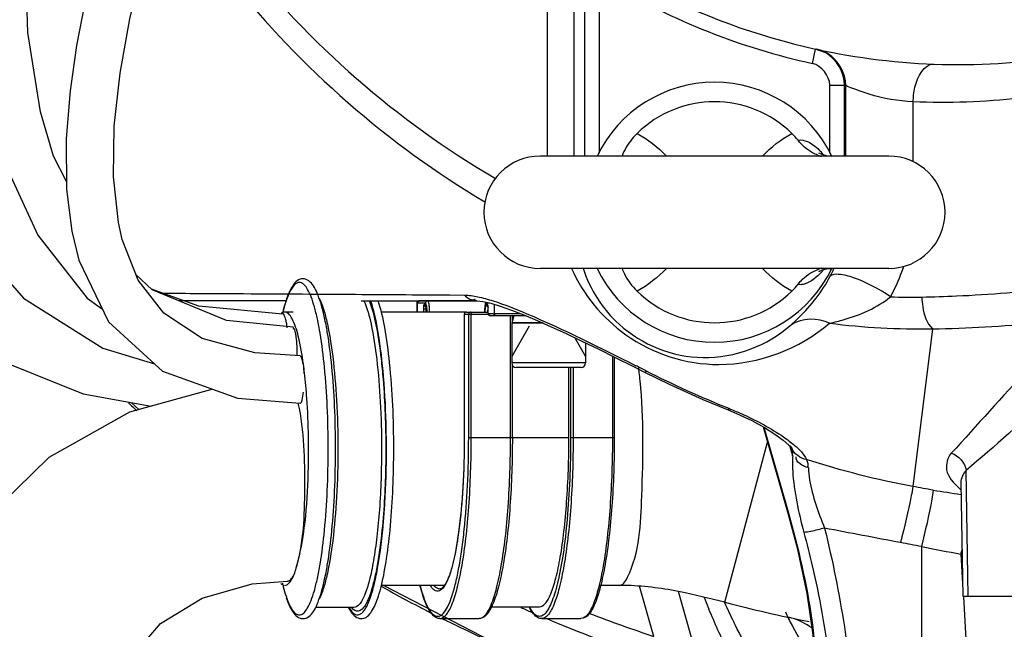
# Model space of a CAD drawing. Header units: millimetres. Extents: x 0 to 11890, y 0 to 8410.
# Tile 47 of 137: x 6962 to 7096, y 1906 to 1988. Entities that reach past the tile are written whole.
import ezdxf

# ---------------------------------------------------------------- set-up
doc = ezdxf.new("R2010")
doc.units = ezdxf.units.MM
doc.header["$LTSCALE"] = 653.95
doc.layers.get('0').update_dxf_attribs({"linetype": 'CONTINUOUS'})
for name, color, linetype in [('304103000010DXF_CONTINUOUS_LINE', 7, 'CONTINUOUS'), ('304106000012DXF_CONTINUOUS_LINE', 7, 'CONTINUOUS'), ('304109000016DXF_CONTINUOUS_LINE', 7, 'CONTINUOUS'), ('501023000027DXF_CONTINUOUS_LINE', 7, 'CONTINUOUS'), ('501038000002DXF_CONTINUOUS_LINE', 7, 'CONTINUOUS'), ('604006000006DXF_CONTINUOUS_LINE', 7, 'CONTINUOUS'), ('QJR6-2000HBUDXF_CONTINUOUS_LINE', 7, 'CONTINUOUS'), ('ZUIDAYUNDONGDXF_CONTINUOUS_LINE', 7, 'CONTINUOUS'), ('ZUIDAYUNDONGFANWEIDXF_DIMENSION', 7, 'CONTINUOUS')]:
    doc.layers.add(name, color=color, linetype=linetype)
doc.styles.get("Standard").update_dxf_attribs({"font": 'txt', "width": 0.7})
doc.dimstyles.new('DIMSTYLE_10', dxfattribs={"dimtxt": 120, "dimasz": 60, "dimexe": 1, "dimexo": 0, "dimgap": 6, "dimtad": 0, "dimtih": 1, "dimtoh": 1, "dimdec": 1, "dimdsep": 46, "dimtxsty": 'Standard', "dimblk": '_FILLED', "dimblk1": '_FILLED', "dimblk2": '_FILLED', "dimcen": 0.09, "dimclrt": 5, "dimazin": 2, "dimtp": 0.5, "dimtm": 0.5, "dimtfac": 1, "dimtdec": 65535, "dimtofl": 0, "dimtmove": 0, "dimatfit": 3, "dimldrblk": '_FILLED', "dimfxl": 0, "dimtolj": 1, "dimarcsym": 0})

# ---------------------------------------------------------------- blocks, each defined once
blk = doc.blocks.new('*D19')
at = {"layer": 'ZUIDAYUNDONGFANWEIDXF_DIMENSION', "color": 2, "linetype": 'Continuous'}
for start, end in [(295.29216, 360), (190, 255.34948)]:
    blk.add_arc((7101.47, 2072.36), 643.87, start, end, dxfattribs=at)
for points in [[(7752.53, 2011.96), (7745.34, 2072.36), (7732.55, 2012.89)], [(6490.29, 1904.21), (6467.38, 1960.55), (6470.78, 1899.82)]]:
    blk.add_solid(points, dxfattribs=at)
blk = doc.blocks.new('_FILLED')
at = {"color": 0, "linetype": 'ByBlock'}
blk.add_solid([(0, 0), (-1, 0.1667), (-1, -0.1667)], dxfattribs=at)

msp = doc.modelspace()

# ---------------------------------------------------------------- linework, layer by layer
at = {"layer": '304103000010DXF_CONTINUOUS_LINE', "color": 9, "linetype": 'Continuous'}
for p, q in [((7033.847, 1996.946), (7033.847, 1969.959)), ((7037.447, 1993.329), (7037.447, 1969.959)), ((7038.866, 1992.466), (7038.866, 1969.959)), ((7040.864, 1992.466), (7040.864, 1970.383)), ((7069.708, 1982.506), (7070.137, 1984.459)), ((7072.068, 1970.38), (7072.068, 1979.574)), ((7072.068, 1979.574), (7074.065, 1979.574)), ((7074.065, 1969.959), (7074.065, 1979.574)), ((7074.231, 1979.538), (7074.065, 1979.574)), ((7074.245, 1969.959), (7074.231, 1979.538)), ((6981.436, 1951.407), (6981.797, 1951.405)), ((7020.656, 1951.17), (7022.624, 1951.157)), ((7085.954, 1946.572), (7083.322, 1925.231)), ((7047.203, 1940.894), (7047.096, 1940.682)), ((7058.399, 1935.822), (7058.314, 1935.609)), ((7063.142, 1933.273), (7066.425, 1921.825)), ((7067.059, 1929.39), (7066.674, 1930.731)), ((7090.798, 1910.359), (7090.519, 1927.414)), ((7066.425, 1921.825), (7066.368, 1921.808)), ((7084.466, 1917.105), (7084.466, 1884.859)), ((7089.975, 1916.06), (7089.822, 1916.089)), ((7089.822, 1916.089), (7090.044, 1912.097)), ((7048.271, 1904.943), (7046.326, 1911.727)), ((7053.686, 1903.661), (7051.579, 1911.01)), ((7090.141, 1910.363), (7091.549, 1885.056))]:
    msp.add_line(p, q, dxfattribs=at)
at = {"layer": '304103000010DXF_CONTINUOUS_LINE', "color": 7, "linetype": 'Continuous'}
for p, q in [((7071.516, 1983.933), (7070.137, 1984.459)), ((6998.472, 1950.359), (6984.036, 1950.359)), ((7008.659, 1950.359), (7024.284, 1950.359)), ((6977.588, 1936.584), (6978.56, 1935.648)), ((7063.069, 1933.313), (7066.368, 1921.808)), ((7066.662, 1930.727), (7066.911, 1930.424)), ((7066.911, 1930.424), (7066.924, 1930.416)), ((7066.926, 1930.411), (7066.924, 1930.416)), ((7089.807, 1925.724), (7090.075, 1910.359)), ((7129.464, 1910.359), (7090.076, 1910.359))]:
    msp.add_line(p, q, dxfattribs=at)
for points in [[(7024.284, 1950.359), (7024.357, 1950.358), (7025.107, 1950.273), (7026.181, 1950.035), (7027.487, 1949.649), (7028.991, 1949.124), (7030.658, 1948.475), (7032.462, 1947.718), (7034.383, 1946.866), (7036.406, 1945.932), (7038.518, 1944.928), (7040.714, 1943.862), (7043.026, 1942.722), (7045.509, 1941.482), (7047.096, 1940.682)], [(7047.096, 1940.682), (7050.345, 1939.091), (7054.884, 1937.037), (7058.314, 1935.609)], [(7058.314, 1935.609), (7059.468, 1935.124), (7061.5, 1934.163), (7063.219, 1933.231), (7064.649, 1932.344), (7065.77, 1931.532), (7066.544, 1930.849), (7066.662, 1930.727)], [(7066.368, 1921.808), (7067.662, 1916.92), (7068.969, 1910.759), (7069.777, 1905.154), (7070.045, 1900.539), (7069.831, 1897.227), (7069.34, 1895.365), (7069.235, 1895.152)], [(7011.73, 1911.86), (7028.916, 1902.954), (7054.04, 1894.245), (7058.579, 1893.36)]]:
    msp.add_lwpolyline(points, dxfattribs=at)
for start, end in [(196.71611, 257.59865), (257.59967, 279.63298)]:
    msp.add_arc((7089.466, 2072.359), 90, start, end, dxfattribs=at)
at = {"layer": '304103000010DXF_CONTINUOUS_LINE', "color": 9, "linetype": 'Continuous'}
for centre, radius, start, end in [((7089.466, 2072.359), 92, 239.21383, 257.59865), ((7069.228, 1979.52), 5.02, 62.5958, 77.64534), ((7069.252, 1979.564), 4.969, 58.27543, 62.59631), ((7055.844, 1962.287), 18.405, 332.17099, 335.75264), ((7058.782, 1962.759), 24.548, 331.14607, 341.66108), ((7082.896, 2042.485), 91.61, 268.36478, 271.01086), ((7084.557, 2046.462), 99.9, 262.80367, 270.80125), ((6694.087, 1243.53), 781.67, 63.144259, 63.258375), ((7111.244, 2067.363), 141.759, 243.14336, 248.11277), ((7101.778, 2072.316), 184.285, 227.45376, 227.93596), ((7115.969, 2105.586), 183.29, 260.61009, 261.80202), ((7095.832, 1932.09), 9.449, 228.48, 230.42203), ((7188.082, 2448.428), 541.332, 258.96492, 259.54201), ((6970.098, 1946.42), 123.506, 345.7836, 346.06925), ((7101.735, 2072.276), 184.227, 240.61726, 242.98449), ((7154.827, 1949.89), 107.359, 201.68013, 202.46823), ((7134.638, 1944.397), 84.363, 204.3641, 206.39969), ((7103.274, 2071.657), 178.41, 245.84388, 246.35397), ((7103.189, 2071.653), 175.523, 248.74416, 251.76702), ((7151.643, 1948.58), 103.916, 202.47175, 202.59544), ((7101.912, 2072.78), 184.757, 243.56869, 256.43021), ((7103.269, 2071.652), 178.403, 247.10299, 251.74259)]:
    msp.add_arc(centre, radius, start, end, dxfattribs=at)
for points, knots in [([(6983.195, 2010.354), (6985.872, 2005.818), (6997.485, 1988.721), (7013.541, 1974.687), (7026.825, 1966.946)], [0, 0, 0, 0, 0.2551838, 1, 1, 1, 1]), ([(6982.066, 2006.605), (6984.776, 2002.165), (6996.466, 1985.388), (7012.309, 1971.547), (7025.39, 1963.761)], [0, 0, 0, 0, 0.2546816, 1, 1, 1, 1]), ([(7083.361, 1977.303), (7083.37, 1977.965), (7083.536, 1979.829), (7084.806, 1982.47), (7086.157, 1982.42)], [0, 0, 0, 0, 0.3287365, 1, 1, 1, 1]), ([(7083.361, 1977.303), (7081.35, 1977.413), (7078.52, 1977.851), (7075.623, 1978.989), (7074.499, 1979.316), (7074.231, 1979.538)], [0, 0, 0, 0, 0.6399387, 0.8894598, 1, 1, 1, 1]), ([(7102.351, 1978.478), (7100.824, 1978.221), (7094.537, 1977.33), (7088.157, 1977.099), (7083.361, 1977.303)], [0, 0, 0, 0, 0.243917, 1, 1, 1, 1]), ([(7037.111, 1954.769), (7038.687, 1951.229), (7044.202, 1944.446), (7057.95, 1940.022), (7067.997, 1943.874), (7072.042, 1947.349)], [0, 0, 0, 0, 0.2847653, 0.6081232, 1, 1, 1, 1]), ([(7038.677, 1954.774), (7039.609, 1951.911), (7043.613, 1945.658), (7055.016, 1941.028), (7063.674, 1944.3), (7066.831, 1947.138)], [0, 0, 0, 0, 0.2661855, 0.6247251, 1, 1, 1, 1]), ([(7066.831, 1947.138), (7067.192, 1947.462), (7069.272, 1949.354), (7071.033, 1951.635), (7072.121, 1953.695)], [0, 0, 0, 0, 0.1722, 1, 1, 1, 1]), ([(7080.282, 1950.912), (7078.755, 1951.993), (7076.352, 1953.219), (7073.653, 1953.997), (7072.361, 1953.987), (7072.12, 1953.694)], [0, 0, 0, 0, 0.632684, 0.8719266, 1, 1, 1, 1]), ([(7084.512, 1950.889), (7086.076, 1950.917), (7092.192, 1951.105), (7098.299, 1951.608), (7102.822, 1952.153)], [0, 0, 0, 0, 0.255505, 1, 1, 1, 1]), ([(6981.738, 1951.406), (6983.413, 1951.397), (6990.409, 1951.359), (6997.406, 1951.318), (7002.726, 1951.286)], [0, 0, 0, 0, 0.2395041, 1, 1, 1, 1]), ([(7002.726, 1951.286), (7004.168, 1951.277), (7010.144, 1951.24), (7016.121, 1951.201), (7020.656, 1951.17)], [0, 0, 0, 0, 0.2412405, 1, 1, 1, 1]), ([(7072.042, 1947.349), (7072.7, 1947.485), (7075.602, 1948.224), (7078.479, 1949.433), (7080.282, 1950.912)], [0, 0, 0, 0, 0.2234531, 1, 1, 1, 1]), ([(7084.512, 1950.889), (7084.526, 1950.449), (7084.677, 1948.939), (7085.183, 1947.345), (7085.954, 1946.572)], [0, 0, 0, 0, 0.2874543, 1, 1, 1, 1]), ([(7026.502, 1950.363), (7028.052, 1949.869), (7034.635, 1947.25), (7040.949, 1944.047), (7045.813, 1941.596)], [0, 0, 0, 0, 0.2300278, 1, 1, 1, 1]), ([(7085.954, 1946.572), (7090.727, 1946.666), (7097.046, 1947.028), (7103.33, 1947.702), (7104.866, 1947.885)], [0, 0, 0, 0, 0.7553505, 1, 1, 1, 1]), ([(7102.584, 1944.977), (7101.342, 1943.708), (7096.547, 1938.724), (7091.985, 1933.524), (7088.515, 1929.733)], [0, 0, 0, 0, 0.2568083, 1, 1, 1, 1]), ([(7105.68, 1941.426), (7104.443, 1940.155), (7099.592, 1935.27), (7094.423, 1930.71), (7090.519, 1927.414)], [0, 0, 0, 0, 0.2576275, 1, 1, 1, 1]), ([(7058.399, 1935.822), (7059.084, 1935.547), (7061.637, 1934.439), (7064.11, 1933.12), (7065.795, 1931.959)], [0, 0, 0, 0, 0.264994, 1, 1, 1, 1]), ([(7066.923, 1930.428), (7066.948, 1930.346), (7066.992, 1930.175), (7067.012, 1929.998), (7067.016, 1929.908)], [0, 0, 0, 0, 0.4854397, 1, 1, 1, 1]), ([(7067.016, 1929.908), (7067.019, 1929.821), (7067.013, 1929.635), (7066.98, 1929.451), (7066.957, 1929.356)], [0, 0, 0, 0, 0.4696296, 1, 1, 1, 1]), ([(7067.059, 1929.39), (7066.994, 1928.711), (7067.068, 1925.197), (7067.834, 1921.751), (7068.562, 1919.03)], [0, 0, 0, 0, 0.1951581, 1, 1, 1, 1]), ([(7088.515, 1929.733), (7087.991, 1929.161), (7087.453, 1927.125), (7088.821, 1925.678), (7089.568, 1925.016)], [0, 0, 0, 0, 0.4373664, 1, 1, 1, 1]), ([(7069.176, 1927.796), (7069.167, 1927.239), (7069.531, 1924.411), (7070.501, 1921.72), (7071.361, 1919.613)], [0, 0, 0, 0, 0.1968421, 1, 1, 1, 1]), ([(7083.322, 1925.231), (7083.256, 1924.82), (7082.759, 1922.278), (7082.162, 1919.758), (7081.649, 1917.646)], [0, 0, 0, 0, 0.1607641, 1, 1, 1, 1]), ([(7086.065, 1924.753), (7086.02, 1924.336), (7085.592, 1921.765), (7084.99, 1919.228), (7084.466, 1917.105)], [0, 0, 0, 0, 0.1607001, 1, 1, 1, 1]), ([(7066.425, 1921.825), (7066.945, 1920.012), (7068.684, 1913.354), (7069.943, 1906.522), (7070.146, 1901.524)], [0, 0, 0, 0, 0.2737898, 1, 1, 1, 1]), ([(7071.36, 1919.613), (7071.051, 1919.531), (7070.127, 1919.315), (7069.195, 1919.021), (7068.562, 1919.03)], [0, 0, 0, 0, 0.3353313, 1, 1, 1, 1]), ([(7068.562, 1919.03), (7068.964, 1917.527), (7070.387, 1911.84), (7071.466, 1906.056), (7071.917, 1901.772)], [0, 0, 0, 0, 0.2653893, 1, 1, 1, 1]), ([(7071.36, 1919.613), (7072.448, 1915.196), (7074.1, 1907), (7075.226, 1897.296), (7074.925, 1890.896), (7074.467, 1887.376), (7072.815, 1884.86), (7071.604, 1884.86)], [0, 0, 0, 0, 0.376911, 0.6911103, 0.8102693, 0.8996703, 1, 1, 1, 1]), ([(7067.401, 1895.412), (7065.767, 1896.388), (7062.675, 1900.229), (7060.344, 1904.33), (7059.073, 1906.886)], [0, 0, 0, 0, 0.4001289, 1, 1, 1, 1]), ([(7066.931, 1907.423), (7066.857, 1907.442), (7066.711, 1907.478), (7066.564, 1907.507), (7066.491, 1907.519)], [0, 0, 0, 0, 0.5066704, 1, 1, 1, 1])]:
    msp.add_open_spline(points, degree=3, knots=knots, dxfattribs=at)
for points in [[(7074.065, 1979.574), (7074.065, 1981.257), (7072.984, 1983.108), (7071.516, 1983.933)], [(7074.231, 1979.538), (7074.232, 1981.16), (7073.245, 1982.938), (7071.865, 1983.791)], [(7072.068, 1979.574), (7072.068, 1980.829), (7070.933, 1982.236), (7069.708, 1982.506)], [(7083.332, 1969.179), (7083.342, 1971.887), (7083.352, 1974.595), (7083.361, 1977.303)], [(7022.624, 1951.157), (7023.228, 1951.153), (7023.831, 1951.054), (7024.421, 1950.929)], [(7022.624, 1951.157), (7022.978, 1950.755), (7023.719, 1950.297), (7024.14, 1950.627)], [(7024.421, 1950.929), (7025.124, 1950.779), (7025.817, 1950.581), (7026.502, 1950.363)], [(7072.042, 1947.349), (7070.468, 1948.087), (7068.294, 1948.078), (7066.831, 1947.138)], [(7065.795, 1931.959), (7066.32, 1931.597), (7066.833, 1931.214), (7067.315, 1930.797)], [(7067.315, 1930.797), (7067.941, 1930.254), (7068.579, 1929.646), (7068.902, 1928.883)], [(7068.902, 1928.883), (7068.083, 1929.031), (7067.243, 1929.641), (7066.926, 1930.411)], [(7088.515, 1929.733), (7089.501, 1929.465), (7090.403, 1928.429), (7090.519, 1927.414)], [(7069.176, 1927.796), (7068.456, 1927.957), (7067.306, 1928.572), (7067.53, 1929.274)], [(7083.322, 1925.231), (7078.446, 1926.13), (7073.631, 1927.391), (7068.902, 1928.883)], [(7068.902, 1928.883), (7069.097, 1928.563), (7069.191, 1928.103), (7069.026, 1927.767)], [(7090.519, 1927.414), (7090.092, 1926.976), (7089.799, 1926.335), (7089.807, 1925.724)], [(7086.065, 1924.753), (7085.15, 1924.904), (7084.233, 1925.055), (7083.325, 1925.244)], [(7081.649, 1917.646), (7078.218, 1918.298), (7074.783, 1918.925), (7071.36, 1919.613)], [(7084.466, 1917.105), (7083.527, 1917.286), (7082.588, 1917.468), (7081.648, 1917.643)], [(7058.28, 1903.001), (7057.351, 1904.852), (7056.499, 1906.742), (7055.704, 1908.653)], [(7069.636, 1906.104), (7068.803, 1906.663), (7067.9, 1907.164), (7066.931, 1907.423)]]:
    msp.add_open_spline(points, degree=3, dxfattribs=at)
at = {"layer": '304103000010DXF_CONTINUOUS_LINE', "color": 7, "linetype": 'Continuous'}
msp.add_open_spline([(7066.061, 1908.263), (7066.335, 1907.645), (7067.468, 1905.394), (7068.779, 1903.242), (7069.661, 1901.626)], degree=3, knots=[0, 0, 0, 0, 0.2685685, 1, 1, 1, 1], dxfattribs=at)
at = {"layer": '304106000012DXF_CONTINUOUS_LINE', "color": 9, "linetype": 'Continuous'}
for p in [(6998.5, 1950.363), (6998.5, 1950.359)]:
    msp.add_line(p, (6998.491, 1950.337), dxfattribs=at)
at = {"layer": '304106000012DXF_CONTINUOUS_LINE', "color": 7, "linetype": 'Continuous'}
msp.add_line((7007.674, 1908.859), (7002.498, 1908.859), dxfattribs=at)
for points, knots in [([(7005.188, 1930.359), (7005.188, 1932.275), (7005.107, 1935.986), (7004.748, 1941.248), (7004.255, 1945.243), (7003.734, 1948.001), (7003.327, 1949.672), (7002.871, 1951.062), (7002.3, 1952.356), (7001.368, 1953.489), (7000.129, 1953.28), (6999.471, 1952.612), (6998.945, 1951.683), (6998.665, 1950.956), (6998.526, 1950.547)], [0, 0, 0, 0, 0.2057948, 0.3986038, 0.5664941, 0.6379595, 0.6998437, 0.7516606, 0.7935908, 0.8559496, 0.8855778, 0.9165564, 0.9536593, 1, 1, 1, 1]), ([(6998.47, 1950.378), (6998.433, 1950.263), (6998.277, 1949.768), (6998.143, 1949.268), (6998.047, 1948.883)], [0, 0, 0, 0, 0.2340972, 1, 1, 1, 1]), ([(7013.066, 1930.359), (7013.066, 1934.246), (7012.847, 1939.748), (7011.964, 1946.418), (7011.353, 1949.203), (7010.97, 1950.378)], [0, 0, 0, 0, 0.5777431, 0.8162952, 1, 1, 1, 1]), ([(6998.525, 1910.175), (6998.664, 1909.766), (6998.944, 1909.038), (6999.47, 1908.109), (7000.128, 1907.44), (7001.366, 1907.229), (7002.3, 1908.361), (7002.871, 1909.655), (7003.327, 1911.045), (7003.734, 1912.716), (7004.255, 1915.474), (7004.748, 1919.469), (7005.107, 1924.732), (7005.188, 1928.444), (7005.188, 1930.359)], [0, 0, 0, 0, 0.046363, 0.0834837, 0.1144703, 0.1440968, 0.2064429, 0.2483619, 0.3001687, 0.3620446, 0.433504, 0.6013889, 0.7941996, 1, 1, 1, 1]), ([(7006.942, 1908.857), (7007.085, 1908.575), (7007.383, 1908.07), (7007.997, 1907.464), (7008.821, 1907.277), (7009.577, 1907.658), (7010.13, 1908.359), (7010.604, 1909.291), (7011.033, 1910.48), (7011.603, 1912.558), (7012.181, 1915.745), (7012.682, 1920.138), (7012.996, 1925.101), (7013.066, 1928.574), (7013.066, 1930.359)], [0, 0, 0, 0, 0.0357129, 0.066004, 0.0951004, 0.1243799, 0.1562424, 0.1948423, 0.2421999, 0.2987654, 0.4382043, 0.6075894, 0.7982753, 1, 1, 1, 1])]:
    msp.add_open_spline(points, degree=3, knots=knots, dxfattribs=at)
at = {"layer": '304106000012DXF_CONTINUOUS_LINE', "color": 9, "linetype": 'Continuous'}
for points, knots in [([(7004.195, 1930.359), (7004.195, 1932.257), (7004.116, 1935.935), (7003.763, 1941.149), (7003.276, 1945.107), (7002.766, 1947.833), (7002.367, 1949.48), (7001.939, 1950.82), (7001.484, 1951.837), (7001.02, 1952.526), (7000.469, 1952.915), (6999.846, 1952.794), (6999.354, 1952.26), (6998.89, 1951.435), (6998.631, 1950.754), (6998.5, 1950.363)], [0, 0, 0, 0, 0.2141293, 0.4147637, 0.5893908, 0.6635745, 0.7275386, 0.7805039, 0.822081, 0.8526008, 0.8741792, 0.8931913, 0.9182061, 0.953438, 1, 1, 1, 1]), ([(7002.988, 1950.675), (7003.201, 1950.249), (7003.586, 1949.223), (7004.273, 1946.617), (7004.916, 1942.457), (7005.392, 1936.708), (7005.499, 1932.542), (7005.499, 1930.359)], [0, 0, 0, 0, 0.0694122, 0.159104, 0.3927762, 0.681775, 1, 1, 1, 1]), ([(6998.491, 1950.337), (6998.451, 1950.219), (6998.287, 1949.708), (6998.146, 1949.189), (6998.047, 1948.789)], [0, 0, 0, 0, 0.2315103, 1, 1, 1, 1]), ([(7009.03, 1950.392), (7009.484, 1949.374), (7010.162, 1946.735), (7010.86, 1942.156), (7011.305, 1936.528), (7011.408, 1932.477), (7011.408, 1930.359)], [0, 0, 0, 0, 0.1649736, 0.400021, 0.6864796, 1, 1, 1, 1]), ([(7009.741, 1950.404), (7010.148, 1949.344), (7010.783, 1946.722), (7011.172, 1944.069), (7011.349, 1942.531)], [0, 0, 0, 0, 0.4231395, 1, 1, 1, 1]), ([(7011.686, 1940.134), (7011.52, 1942.117), (7011.124, 1945.556), (7010.426, 1948.967), (7009.956, 1950.363)], [0, 0, 0, 0, 0.5745842, 1, 1, 1, 1]), ([(7011.349, 1942.531), (7011.457, 1941.597), (7011.846, 1937.551), (7011.987, 1933.483), (7011.987, 1930.359)], [0, 0, 0, 0, 0.2313218, 1, 1, 1, 1]), ([(7012.074, 1930.359), (7012.074, 1931.2), (7012.042, 1934.461), (7011.888, 1937.722), (7011.686, 1940.134)], [0, 0, 0, 0, 0.2578284, 1, 1, 1, 1]), ([(6998.491, 1910.382), (6998.623, 1909.988), (6998.882, 1909.302), (6999.346, 1908.471), (6999.837, 1907.931), (7000.46, 1907.802), (7001.014, 1908.186), (7001.479, 1908.872), (7001.934, 1909.886), (7002.363, 1911.224), (7002.763, 1912.871), (7003.274, 1915.598), (7003.762, 1919.558), (7004.116, 1924.778), (7004.195, 1928.459), (7004.195, 1930.359)], [0, 0, 0, 0, 0.046789, 0.0822252, 0.1073932, 0.1264429, 0.1479318, 0.1783229, 0.2197753, 0.2726334, 0.336512, 0.4106327, 0.5851964, 0.7858331, 1, 1, 1, 1]), ([(7005.499, 1930.359), (7005.499, 1928.177), (7005.392, 1924.011), (7004.916, 1918.263), (7004.273, 1914.103), (7003.586, 1911.497), (7003.201, 1910.47), (7002.988, 1910.045)], [0, 0, 0, 0, 0.3182088, 0.6071989, 0.8408757, 0.9305758, 1, 1, 1, 1]), ([(7011.408, 1930.359), (7011.408, 1927.615), (7011.282, 1923.624), (7010.823, 1918.558), (7010.378, 1915.335), (7009.836, 1912.683), (7009.301, 1910.887), (7008.796, 1909.823), (7008.399, 1909.203), (7007.953, 1908.859), (7007.674, 1908.859)], [0, 0, 0, 0, 0.3686807, 0.5358576, 0.6832367, 0.8056288, 0.8991816, 0.9345644, 0.9625009, 1, 1, 1, 1]), ([(7011.987, 1930.359), (7011.987, 1929.288), (7011.934, 1925.225), (7011.692, 1921.161), (7011.349, 1918.188)], [0, 0, 0, 0, 0.2635593, 1, 1, 1, 1]), ([(7011.686, 1920.586), (7011.751, 1921.364), (7011.983, 1924.616), (7012.074, 1927.878), (7012.074, 1930.359)], [0, 0, 0, 0, 0.2391526, 1, 1, 1, 1]), ([(7007.041, 1908.813), (7007.14, 1908.642), (7007.335, 1908.347), (7007.675, 1908.007), (7008.046, 1907.836), (7008.435, 1907.879), (7008.792, 1908.12), (7009.295, 1908.724), (7009.848, 1909.936), (7010.422, 1911.847), (7011.167, 1915.45), (7011.506, 1918.44), (7011.686, 1920.586)], [0, 0, 0, 0, 0.0390734, 0.0697647, 0.0943499, 0.1172508, 0.1437954, 0.177547, 0.2720404, 0.4046217, 0.5732458, 1, 1, 1, 1]), ([(7011.349, 1918.188), (7011.253, 1917.354), (7011.045, 1915.784), (7010.662, 1913.6), (7010.23, 1911.76), (7009.765, 1910.29), (7009.264, 1909.227), (7008.755, 1908.523), (7008.065, 1908.266), (7007.693, 1908.512), (7007.544, 1908.654)], [0, 0, 0, 0, 0.2216854, 0.41793, 0.5851982, 0.7208684, 0.8237212, 0.8953879, 0.9456278, 1, 1, 1, 1]), ([(6997.994, 1912.146), (6998.033, 1911.985), (6998.18, 1911.392), (6998.349, 1910.805), (6998.491, 1910.382)], [0, 0, 0, 0, 0.2703138, 1, 1, 1, 1])]:
    msp.add_open_spline(points, degree=3, knots=knots, dxfattribs=at)
msp.add_open_spline([(7007.544, 1908.654), (7007.48, 1908.715), (7007.42, 1908.781), (7007.364, 1908.85)], degree=3, dxfattribs=at)
at = {"layer": '304109000016DXF_CONTINUOUS_LINE', "color": 7, "linetype": 'Continuous'}
for p, q in [((7016.173, 1950.059), (7016.173, 1948.859)), ((7024.278, 1950.359), (7016.473, 1950.359)), ((7022.607, 1948.559), (7022.607, 1931.859)), ((7022.907, 1948.859), (7025.85, 1948.859)), ((7025.85, 1948.659), (7025.85, 1949.259)), ((7030.934, 1948.359), (7026.15, 1948.359)), ((7029.115, 1947.721), (7029.115, 1948.359)), ((7029.115, 1947.359), (7029.115, 1947.372)), ((7042.903, 1942.783), (7042.903, 1931.859)), ((7029.115, 1931.859), (7029.115, 1941.646)), ((7036.764, 1931.859), (7036.764, 1941.359)), ((7026.27, 1908.959), (7032.787, 1908.959)), ((7019.295, 1907.359), (7024.613, 1907.359)), ((7033.082, 1907.359), (7038.4, 1907.359))]:
    msp.add_line(p, q, dxfattribs=at)
at = {"layer": '304109000016DXF_CONTINUOUS_LINE', "color": 9, "linetype": 'Continuous'}
for p, q in [((7017.364, 1950.059), (7016.173, 1950.059)), ((7016.287, 1948.859), (7016.287, 1950.059)), ((7017.311, 1949.859), (7017.173, 1949.859)), ((7026.07, 1950.059), (7025.56, 1950.059)), ((7025.751, 1949.859), (7025.612, 1949.859)), ((7026.636, 1949.9), (7026.636, 1948.659)), ((7017.068, 1949.259), (7017.068, 1948.859)), ((7017.494, 1949.259), (7017.068, 1949.259)), ((7017.416, 1949.259), (7017.416, 1948.859)), ((7022.607, 1948.559), (7025.873, 1948.559)), ((7022.612, 1948.559), (7022.612, 1931.859)), ((7023.202, 1931.859), (7023.202, 1948.559)), ((7023.549, 1931.859), (7023.549, 1948.559)), ((7025.85, 1949.259), (7025.855, 1949.259)), ((7025.85, 1948.659), (7030.185, 1948.659)), ((7025.855, 1948.659), (7025.855, 1949.259)), ((7028.867, 1931.859), (7028.867, 1948.359)), ((7042.655, 1942.905), (7042.655, 1931.859)), ((7036.989, 1941.359), (7036.989, 1931.859)), ((7037.337, 1941.359), (7037.337, 1931.859)), ((7022.612, 1931.859), (7022.607, 1931.859)), ((7023.202, 1931.859), (7036.764, 1931.859)), ((7036.989, 1931.859), (7042.903, 1931.859))]:
    msp.add_line(p, q, dxfattribs=at)
at = {"layer": '304109000016DXF_CONTINUOUS_LINE', "color": 7, "linetype": 'Continuous'}
for centre, start, end in [((7016.473, 1950.059), 90, 180), ((7022.907, 1948.559), 90, 180), ((7026.15, 1948.659), 180, 270)]:
    msp.add_arc(centre, 0.3, start, end, dxfattribs=at)
at = {"layer": '304109000016DXF_CONTINUOUS_LINE', "color": 9, "linetype": 'Continuous'}
for centre, radius, start, end in [((7017.469, 1949.854), 0.294, 247.26321, 264.48532), ((7017.609, 1949.855), 0.296, 224.56468, 229.92271), ((7025.907, 1949.85), 0.291, 238.53898, 254.87365), ((7026.05, 1949.857), 0.299, 216.23151, 224.54606), ((7026.254, 1949.31), 0.448, 157.10883, 159.04585), ((7026.154, 1948.657), 0.299, 200.52642, 206.18541), ((7026.156, 1948.658), 0.301, 206.18012, 222.63202), ((7026.153, 1948.655), 0.296, 222.66511, 234.05314), ((7026.152, 1948.654), 0.294, 234.02597, 246.0673)]:
    msp.add_arc(centre, radius, start, end, dxfattribs=at)
for points in [[(7016.287, 1950.059), (7016.287, 1950.172), (7016.372, 1950.299), (7016.477, 1950.34)], [(7017.355, 1949.582), (7017.253, 1949.625), (7017.173, 1949.749), (7017.173, 1949.859)], [(7017.398, 1949.647), (7017.344, 1949.702), (7017.311, 1949.783), (7017.311, 1949.859)], [(7025.56, 1950.059), (7025.56, 1950.096), (7025.567, 1950.134), (7025.58, 1950.168)], [(7025.755, 1949.602), (7025.671, 1949.653), (7025.612, 1949.761), (7025.612, 1949.859)], [(7025.809, 1949.68), (7025.772, 1949.731), (7025.751, 1949.797), (7025.751, 1949.859)], [(7025.855, 1949.259), (7025.855, 1949.377), (7025.85, 1949.495), (7025.835, 1949.612)], [(7025.778, 1949.225), (7025.759, 1949.104), (7025.748, 1948.982), (7025.742, 1948.859)], [(7025.874, 1948.553), (7025.862, 1948.586), (7025.855, 1948.623), (7025.855, 1948.659)], [(7026.15, 1948.359), (7026.11, 1948.359), (7026.069, 1948.368), (7026.032, 1948.384)]]:
    msp.add_open_spline(points, degree=3, dxfattribs=at)
for points, knots in [([(7016.477, 1950.34), (7016.494, 1950.346), (7016.528, 1950.356), (7016.564, 1950.359), (7016.582, 1950.359)], [0, 0, 0, 0, 0.5012786, 1, 1, 1, 1]), ([(7017.173, 1949.859), (7017.152, 1949.859), (7017.117, 1949.783), (7017.081, 1949.599), (7017.068, 1949.401), (7017.068, 1949.259)], [0, 0, 0, 0, 0.0977331, 0.3143755, 1, 1, 1, 1]), ([(7017.454, 1949.567), (7017.438, 1949.641), (7017.418, 1949.738), (7017.347, 1949.859), (7017.311, 1949.859)], [0, 0, 0, 0, 0.6801847, 1, 1, 1, 1]), ([(7017.364, 1950.059), (7017.364, 1950.136), (7017.426, 1950.294), (7017.583, 1950.359), (7017.659, 1950.359)], [0, 0, 0, 0, 0.5027061, 1, 1, 1, 1]), ([(7017.528, 1949.596), (7017.513, 1949.711), (7017.489, 1949.847), (7017.414, 1950.059), (7017.364, 1950.059)], [0, 0, 0, 0, 0.6957485, 1, 1, 1, 1]), ([(7017.448, 1949.537), (7017.442, 1949.523), (7017.42, 1949.431), (7017.416, 1949.337), (7017.416, 1949.259)], [0, 0, 0, 0, 0.1678953, 1, 1, 1, 1]), ([(7017.531, 1948.859), (7017.528, 1948.927), (7017.515, 1949.164), (7017.49, 1949.401), (7017.454, 1949.567)], [0, 0, 0, 0, 0.2838977, 1, 1, 1, 1]), ([(7017.572, 1948.859), (7017.572, 1948.925), (7017.568, 1949.171), (7017.552, 1949.417), (7017.528, 1949.596)], [0, 0, 0, 0, 0.267344, 1, 1, 1, 1]), ([(7017.919, 1948.859), (7017.919, 1949.051), (7017.91, 1949.401), (7017.855, 1949.882), (7017.798, 1950.168), (7017.71, 1950.359), (7017.659, 1950.359)], [0, 0, 0, 0, 0.3701081, 0.6857801, 0.902283, 1, 1, 1, 1]), ([(7025.56, 1950.059), (7025.519, 1950.059), (7025.449, 1949.906), (7025.403, 1949.677), (7025.359, 1949.293), (7025.351, 1949.013), (7025.351, 1948.859)], [0, 0, 0, 0, 0.0976861, 0.3141793, 0.6298537, 1, 1, 1, 1]), ([(7025.612, 1949.859), (7025.577, 1949.859), (7025.508, 1949.744), (7025.434, 1949.429), (7025.402, 1949.101), (7025.392, 1948.859)], [0, 0, 0, 0, 0.0988335, 0.3075667, 1, 1, 1, 1]), ([(7025.835, 1949.612), (7025.827, 1949.673), (7025.815, 1949.745), (7025.778, 1949.859), (7025.751, 1949.859)], [0, 0, 0, 0, 0.6969848, 1, 1, 1, 1]), ([(7025.836, 1949.47), (7025.83, 1949.455), (7025.803, 1949.375), (7025.788, 1949.292), (7025.778, 1949.225)], [0, 0, 0, 0, 0.2002224, 1, 1, 1, 1]), ([(7022.907, 1948.859), (7022.831, 1948.859), (7022.673, 1948.794), (7022.612, 1948.636), (7022.612, 1948.559)], [0, 0, 0, 0, 0.497325, 1, 1, 1, 1]), ([(7023.497, 1948.859), (7023.422, 1948.859), (7023.264, 1948.794), (7023.202, 1948.636), (7023.202, 1948.559)], [0, 0, 0, 0, 0.4973265, 1, 1, 1, 1]), ([(7023.497, 1948.859), (7023.529, 1948.859), (7023.536, 1948.705), (7023.549, 1948.63), (7023.549, 1948.559)], [0, 0, 0, 0, 0.3094192, 1, 1, 1, 1]), ([(7026.932, 1948.359), (7026.856, 1948.359), (7026.698, 1948.425), (7026.636, 1948.583), (7026.636, 1948.659)], [0, 0, 0, 0, 0.4972939, 1, 1, 1, 1]), ([(7016.641, 1911.83), (7016.895, 1910.837), (7017.285, 1909.508), (7018.098, 1908.151), (7018.703, 1907.621), (7019.435, 1907.691), (7020.004, 1908.297), (7020.528, 1909.238), (7021.028, 1910.586), (7021.497, 1912.309), (7021.925, 1914.388), (7022.303, 1916.783), (7022.745, 1920.478), (7023.106, 1925.535), (7023.202, 1929.701), (7023.202, 1931.859)], [0, 0, 0, 0, 0.102065, 0.1351922, 0.1581103, 0.1770306, 0.2016849, 0.2371333, 0.2846407, 0.3441047, 0.4148184, 0.4957105, 0.5854477, 0.7851406, 1, 1, 1, 1]), ([(7019.295, 1907.359), (7019.613, 1907.359), (7020.121, 1907.751), (7020.574, 1908.458), (7021.148, 1909.67), (7021.758, 1911.716), (7022.376, 1914.738), (7022.883, 1918.411), (7023.406, 1924.184), (7023.549, 1928.732), (7023.549, 1931.859)], [0, 0, 0, 0, 0.0374999, 0.0654353, 0.1008185, 0.1943713, 0.3167638, 0.4641422, 0.63132, 1, 1, 1, 1]), ([(7022.612, 1931.859), (7022.612, 1929.643), (7022.499, 1925.433), (7021.995, 1919.678), (7021.322, 1915.58), (7020.596, 1913.107), (7020.19, 1912.175), (7019.963, 1911.812)], [0, 0, 0, 0, 0.3266782, 0.620226, 0.851446, 0.936807, 1, 1, 1, 1]), ([(7024.613, 1907.359), (7024.931, 1907.359), (7025.439, 1907.751), (7025.892, 1908.458), (7026.466, 1909.67), (7027.076, 1911.716), (7027.694, 1914.738), (7028.201, 1918.411), (7028.724, 1924.184), (7028.867, 1928.732), (7028.867, 1931.859)], [0, 0, 0, 0, 0.0374999, 0.0654353, 0.1008185, 0.1943713, 0.3167638, 0.4641422, 0.63132, 1, 1, 1, 1]), ([(7036.989, 1931.859), (7036.989, 1929.967), (7036.915, 1926.284), (7036.586, 1921.017), (7036.06, 1916.352), (7035.456, 1912.968), (7034.866, 1910.766), (7034.43, 1909.526), (7033.972, 1908.588), (7033.502, 1907.952), (7032.953, 1907.607), (7032.349, 1907.721), (7031.853, 1908.214), (7031.588, 1908.651), (7031.452, 1908.914)], [0, 0, 0, 0, 0.2098367, 0.4083267, 0.5848409, 0.7301589, 0.7888619, 0.8374359, 0.8756848, 0.9040872, 0.9247572, 0.9433535, 0.9671638, 1, 1, 1, 1]), ([(7037.337, 1931.859), (7037.337, 1928.732), (7037.193, 1924.184), (7036.67, 1918.411), (7036.163, 1914.738), (7035.545, 1911.716), (7034.936, 1909.67), (7034.361, 1908.458), (7033.909, 1907.751), (7033.4, 1907.359), (7033.082, 1907.359)], [0, 0, 0, 0, 0.36868, 0.5358578, 0.6832362, 0.8056287, 0.8991815, 0.9345647, 0.9625001, 1, 1, 1, 1]), ([(7042.655, 1931.859), (7042.655, 1928.732), (7042.511, 1924.184), (7041.988, 1918.411), (7041.481, 1914.738), (7040.863, 1911.716), (7040.254, 1909.67), (7039.679, 1908.458), (7039.227, 1907.751), (7038.718, 1907.359), (7038.4, 1907.359)], [0, 0, 0, 0, 0.36868, 0.5358578, 0.6832362, 0.8056287, 0.8991815, 0.9345647, 0.9625001, 1, 1, 1, 1]), ([(7019.405, 1911.191), (7019.302, 1911.124), (7019.07, 1911.026), (7018.678, 1911.106), (7018.327, 1911.392), (7018.135, 1911.656), (7018.037, 1911.812)], [0, 0, 0, 0, 0.2168899, 0.4236707, 0.674119, 1, 1, 1, 1]), ([(7019.295, 1911.359), (7019.229, 1911.359), (7018.914, 1911.413), (7018.671, 1911.658), (7018.519, 1911.853)], [0, 0, 0, 0, 0.2105293, 1, 1, 1, 1]), ([(7019.963, 1911.812), (7019.919, 1911.743), (7019.763, 1911.512), (7019.57, 1911.298), (7019.405, 1911.191)], [0, 0, 0, 0, 0.292379, 1, 1, 1, 1])]:
    msp.add_open_spline(points, degree=3, knots=knots, dxfattribs=at)
at = {"layer": '304109000016DXF_CONTINUOUS_LINE', "color": 7, "linetype": 'Continuous'}
for points, knots in [([(7017.412, 1949.654), (7017.467, 1949.532), (7017.497, 1949.258), (7017.52, 1948.993), (7017.526, 1948.859)], [0, 0, 0, 0, 0.4993415, 1, 1, 1, 1]), ([(7025.545, 1950.175), (7025.447, 1950.018), (7025.373, 1949.559), (7025.347, 1949.12), (7025.347, 1948.859)], [0, 0, 0, 0, 0.415119, 1, 1, 1, 1]), ([(7025.85, 1949.259), (7025.85, 1949.304), (7025.847, 1949.448), (7025.837, 1949.593), (7025.812, 1949.689)], [0, 0, 0, 0, 0.3103067, 1, 1, 1, 1]), ([(7022.607, 1931.859), (7022.607, 1929.598), (7022.49, 1925.314), (7021.966, 1919.494), (7021.275, 1915.394), (7020.532, 1912.998), (7020.126, 1912.131), (7019.899, 1911.816)], [0, 0, 0, 0, 0.333041, 0.6304487, 0.8606483, 0.9428116, 1, 1, 1, 1]), ([(7029.115, 1931.859), (7029.115, 1928.757), (7028.973, 1924.244), (7028.452, 1918.515), (7027.947, 1914.866), (7027.33, 1911.857), (7026.715, 1909.806), (7026.126, 1908.576), (7025.618, 1907.784), (7025.006, 1907.359), (7024.613, 1907.359)], [0, 0, 0, 0, 0.36365, 0.5285642, 0.6740231, 0.795066, 0.8883249, 0.9243158, 0.9539156, 1, 1, 1, 1]), ([(7032.787, 1908.959), (7033.084, 1908.959), (7033.559, 1909.325), (7033.982, 1909.986), (7034.519, 1911.119), (7035.089, 1913.032), (7035.667, 1915.856), (7036.14, 1919.29), (7036.629, 1924.685), (7036.764, 1928.937), (7036.764, 1931.859)], [0, 0, 0, 0, 0.0374991, 0.0654357, 0.1008177, 0.1943716, 0.3167632, 0.4641417, 0.6313205, 1, 1, 1, 1]), ([(7042.903, 1931.859), (7042.903, 1928.757), (7042.76, 1924.244), (7042.239, 1918.515), (7041.734, 1914.866), (7041.117, 1911.857), (7040.502, 1909.806), (7039.914, 1908.576), (7039.405, 1907.784), (7038.794, 1907.359), (7038.4, 1907.359)], [0, 0, 0, 0, 0.36365, 0.5285642, 0.6740231, 0.795066, 0.8883249, 0.9243158, 0.9539156, 1, 1, 1, 1]), ([(7019.295, 1907.359), (7018.649, 1907.359), (7017.751, 1908.477), (7017.124, 1910.071), (7016.79, 1911.19), (7016.631, 1911.814)], [0, 0, 0, 0, 0.3607102, 0.6403204, 1, 1, 1, 1]), ([(7019.899, 1911.816), (7019.843, 1911.739), (7019.688, 1911.544), (7019.456, 1911.359), (7019.295, 1911.359)], [0, 0, 0, 0, 0.3710508, 1, 1, 1, 1]), ([(7033.082, 1907.359), (7032.916, 1907.359), (7032.471, 1907.476), (7031.883, 1908.043), (7031.573, 1908.586), (7031.418, 1908.899)], [0, 0, 0, 0, 0.2108065, 0.5576569, 1, 1, 1, 1])]:
    msp.add_open_spline(points, degree=3, knots=knots, dxfattribs=at)
at = {"layer": '501023000027DXF_CONTINUOUS_LINE', "color": 7, "linetype": 'Continuous'}
for p, q in [((7029.022, 1947.359), (7029.022, 1941.959)), ((7033.27, 1947.359), (7029.022, 1947.359)), ((7039.022, 1944.683), (7039.022, 1941.959)), ((7038.422, 1941.359), (7029.622, 1941.359))]:
    msp.add_line(p, q, dxfattribs=at)
at = {"layer": '501023000027DXF_CONTINUOUS_LINE', "color": 2, "linetype": 'Continuous'}
for p, q in [((7031.392, 1946.959), (7029.022, 1942.856)), ((7037.564, 1945.381), (7039.022, 1942.856))]:
    msp.add_line(p, q, dxfattribs=at)
at = {"layer": '501023000027DXF_CONTINUOUS_LINE', "color": 9, "linetype": 'Continuous'}
msp.add_line((7039.022, 1941.959), (7029.022, 1941.959), dxfattribs=at)
at = {"layer": '501023000027DXF_CONTINUOUS_LINE', "color": 7, "linetype": 'Continuous'}
for centre, start, end in [((7029.622, 1941.959), 180, 270), ((7038.422, 1941.959), 270, 360)]:
    msp.add_arc(centre, 0.6, start, end, dxfattribs=at)
at = {"layer": '501038000002DXF_CONTINUOUS_LINE', "color": 7, "linetype": 'Continuous'}
for p, q in [((7080.066, 1969.959), (7032.866, 1969.959)), ((7080.066, 1954.759), (7032.866, 1954.759))]:
    msp.add_line(p, q, dxfattribs=at)
for points in [[(7072.408, 1969.959), (7071.638, 1970.023), (7071.054, 1970.167), (7070.704, 1970.308), (7070.591, 1970.368)], [(7070.669, 1954.408), (7070.59, 1954.349), (7070.704, 1954.411), (7071.052, 1954.551), (7071.631, 1954.695), (7072.408, 1954.759)]]:
    msp.add_lwpolyline(points, dxfattribs=at)
for centre, radius, start, end in [((7056.466, 1962.359), 17.6, 25.64581, 154.35672), ((7056.466, 1962.359), 14.955, 45.54824, 134.45176), ((7060.438, 1966.399), 9.289, 37.88501, 45.58759), ((7032.866, 1962.359), 7.6, 90, 270), ((7072.583, 1975.703), 5.999, 249.3092, 254.10364), ((7080.066, 1962.359), 7.6, 270, 90), ((7056.466, 1962.359), 17.6, 205.64581, 334.35672), ((7072.582, 1949.027), 5.988, 109.31448, 109.82366), ((7072.585, 1949.017), 5.998, 105.95486, 109.31302), ((7060.438, 1958.319), 9.289, 314.41244, 322.11518), ((7056.466, 1962.359), 14.955, 225.54824, 314.45176)]:
    msp.add_arc(centre, radius, start, end, dxfattribs=at)
at = {"layer": '501038000002DXF_CONTINUOUS_LINE', "color": 9, "linetype": 'Continuous'}
for centre, radius, start, end in [((7064.292, 1964.344), 9.034, 39.81766, 43.72994), ((7064.188, 1960.467), 9.173, 316.89373, 320.16165)]:
    msp.add_arc(centre, radius, start, end, dxfattribs=at)
at = {"layer": '501038000002DXF_CONTINUOUS_LINE', "color": 7, "linetype": 'Continuous'}
for points, knots in [([(7045.993, 1973.035), (7045.747, 1972.794), (7044.913, 1971.882), (7044.258, 1970.795), (7043.963, 1969.954)], [0, 0, 0, 0, 0.2788917, 1, 1, 1, 1]), ([(7070.464, 1970.091), (7070.216, 1970.184), (7069.187, 1970.652), (7068.3, 1971.421), (7067.77, 1972.104)], [0, 0, 0, 0, 0.2342096, 1, 1, 1, 1]), ([(7043.962, 1954.767), (7044.049, 1954.519), (7044.533, 1953.378), (7045.298, 1952.365), (7045.993, 1951.684)], [0, 0, 0, 0, 0.213262, 1, 1, 1, 1]), ([(7067.77, 1952.615), (7067.961, 1952.861), (7068.734, 1953.728), (7069.753, 1954.373), (7070.551, 1954.66)], [0, 0, 0, 0, 0.2685958, 1, 1, 1, 1])]:
    msp.add_open_spline(points, degree=3, knots=knots, dxfattribs=at)
at = {"layer": '501038000002DXF_CONTINUOUS_LINE', "color": 9, "linetype": 'Continuous'}
for points in [[(7045.993, 1973.035), (7047.457, 1972.226), (7048.817, 1971.185), (7049.963, 1969.967)], [(7062.969, 1969.967), (7064.115, 1971.185), (7065.475, 1972.227), (7066.939, 1973.035)], [(7049.963, 1954.752), (7048.817, 1953.534), (7047.457, 1952.492), (7045.993, 1951.684)], [(7066.939, 1951.684), (7065.475, 1952.492), (7064.114, 1953.533), (7062.969, 1954.752)]]:
    msp.add_open_spline(points, degree=3, dxfattribs=at)
for points, knots in [([(7067.77, 1972.104), (7068.182, 1972.241), (7069.434, 1971.883), (7070.312, 1971.12), (7070.82, 1970.589)], [0, 0, 0, 0, 0.3716563, 1, 1, 1, 1]), ([(7070.885, 1954.198), (7070.497, 1953.784), (7069.759, 1953.131), (7068.86, 1952.675), (7068.456, 1952.595)], [0, 0, 0, 0, 0.5792706, 1, 1, 1, 1]), ([(7068.456, 1952.595), (7068.391, 1952.582), (7068.164, 1952.548), (7067.926, 1952.563), (7067.77, 1952.615)], [0, 0, 0, 0, 0.2850492, 1, 1, 1, 1])]:
    msp.add_open_spline(points, degree=3, knots=knots, dxfattribs=at)
at = {"layer": '604006000006DXF_CONTINUOUS_LINE', "color": 7, "linetype": 'Continuous'}
for p, q in [((7029.3, 1948.359), (7029.022, 1947.399)), ((7029.022, 1947.399), (7029.158, 1947.359)), ((7033.181, 1947.399), (7029.022, 1947.399))]:
    msp.add_line(p, q, dxfattribs=at)
at = {"layer": 'QJR6-2000HBUDXF_CONTINUOUS_LINE', "color": 7, "linetype": 'Continuous'}
for p, q in [((6968.793, 1966.523), (6967.014, 1969.945)), ((6960.983, 1967.802), (6964.918, 1959.272)), ((6980.358, 1951.876), (6978.181, 1953.946)), ((6998.116, 1948.823), (6997.907, 1948.707)), ((6998.33, 1948.859), (6998.116, 1948.823)), ((6999.437, 1948.859), (6998.33, 1948.859)), ((7022.907, 1948.859), (7011.397, 1948.859)), ((6999.684, 1946.453), (6999.437, 1946.785)), ((7000.383, 1942.908), (6994.284, 1943.318)), ((6991.925, 1937.219), (7000.386, 1936.508)), ((6993.903, 1912.074), (6998.695, 1912.439)), ((7019.905, 1911.86), (7011.397, 1911.86)), ((7043.608, 1911.86), (7041.059, 1911.86)), ((7044.054, 1911.856), (7043.608, 1911.86)), ((7045.186, 1911.821), (7044.054, 1911.856)), ((7057.855, 1909.601), (7052.479, 1910.867))]:
    msp.add_line(p, q, dxfattribs=at)
at = {"layer": 'QJR6-2000HBUDXF_CONTINUOUS_LINE', "color": 9, "linetype": 'Continuous'}
for p, q in [((7057.855, 1909.601), (7063.658, 1931.259)), ((6999.736, 1913.757), (6999.806, 1913.96)), ((6999.806, 1913.96), (6999.875, 1914.175))]:
    msp.add_line(p, q, dxfattribs=at)
at = {"layer": 'QJR6-2000HBUDXF_CONTINUOUS_LINE', "color": 7, "linetype": 'Continuous'}
for points in [[(6967.01, 1969.955), (6965.244, 1975.953), (6963.538, 1986.715), (6963.189, 1998.13), (6964.017, 2010.017), (6965.912, 2022.309), (6968.839, 2035.013), (6972.847, 2048.194), (6978.079, 2061.958), (6984.741, 2076.298), (6992.847, 2090.658), (7001.466, 2103.162)], [(6985.906, 2041.898), (6985.709, 2040.194), (6985.066, 2037.353), (6984.109, 2033.98), (6982.921, 2030.178), (6981.575, 2026.049), (6980.112, 2021.612), (6978.581, 2016.924), (6977.025, 2012.033), (6975.482, 2006.964), (6973.985, 2001.725), (6972.569, 1996.318), (6971.275, 1990.734), (6970.147, 1984.916), (6969.259, 1978.804), (6968.739, 1972.344)], [(6975.795, 1960.995), (6975.123, 1967.156), (6975.242, 1974.017), (6976.031, 1981.184), (6977.352, 1988.537), (6979.092, 1996.013), (6981.153, 2003.556), (6983.42, 2011.039), (6985.777, 2018.349), (6988.069, 2025.307), (6990.102, 2031.688), (6991.672, 2037.417), (6992.305, 2041.969)], [(6968.739, 1972.344), (6968.802, 1965.502), (6969.507, 1959.806)], [(6949.067, 1971.502), (6954.74, 1960.128), (6962.979, 1950.75), (6973.718, 1943.943), (6980.706, 1941.852)], [(6938.098, 1961.996), (6946.662, 1951.224), (6957.759, 1943.124), (6971.047, 1937.765), (6980.221, 1936.109)], [(6981.939, 1948.7), (6978.48, 1953.187), (6976.315, 1958.694), (6975.795, 1960.996)], [(6964.918, 1959.272), (6971.583, 1950.716), (6973.663, 1949.249)], [(6969.511, 1959.781), (6970.459, 1955.891), (6974.485, 1947.545), (6981.777, 1940.872), (6991.925, 1937.219)], [(6998.014, 1948.576), (6986.705, 1949.629), (6980.273, 1951.957)], [(6999.437, 1946.786), (6990.427, 1947.724), (6980.358, 1951.876)], [(6994.284, 1943.318), (6987.148, 1945.29), (6981.939, 1948.7)], [(7000.844, 1941.792), (7000.798, 1941.842), (7000.773, 1941.992)], [(6988.571, 1938.427), (6977.324, 1935.304), (6966.407, 1929.15), (6957.628, 1920.632), (6951.53, 1910.247), (6950.049, 1906.088)], [(6975.917, 1898.354), (6977.579, 1902.101), (6981.517, 1906.689), (6987.138, 1910.142), (6993.903, 1912.074)]]:
    msp.add_lwpolyline(points, dxfattribs=at)
for centre, radius, start, end in [((6943.742, 1934.016), 57.63, 6.58244, 7.75399), ((6926.888, 1932.139), 74.587, 3.87177, 6.53072), ((6904.324, 1930.586), 97.205, 0.83256, 3.88734), ((6895.336, 1930.362), 106.195, 0.00779, 0.88291), ((7101.409, 2072.187), 168.319, 255.00341, 258.99361)]:
    msp.add_arc(centre, radius, start, end, dxfattribs=at)
at = {"layer": 'QJR6-2000HBUDXF_CONTINUOUS_LINE', "color": 9, "linetype": 'Continuous'}
for centre, radius, start, end in [((6986.837, 1933.737), 59.853, 6.64459, 7.24887), ((6980.635, 1933.022), 66.096, 5.66979, 6.63879)]:
    msp.add_arc(centre, radius, start, end, dxfattribs=at)
at = {"layer": 'QJR6-2000HBUDXF_CONTINUOUS_LINE', "color": 7, "linetype": 'Continuous'}
for points, knots in [([(6997.907, 1948.707), (6997.893, 1948.697), (6997.867, 1948.676), (6997.841, 1948.654), (6997.829, 1948.643)], [0, 0, 0, 0, 0.4914127, 1, 1, 1, 1]), ([(6998.062, 1948.7), (6998.055, 1948.706), (6998.041, 1948.716), (6998.025, 1948.723), (6998.017, 1948.726)], [0, 0, 0, 0, 0.5209687, 1, 1, 1, 1]), ([(6998.175, 1948.565), (6998.158, 1948.593), (6998.125, 1948.641), (6998.083, 1948.684), (6998.062, 1948.7)], [0, 0, 0, 0, 0.5514562, 1, 1, 1, 1]), ([(6998.421, 1947.953), (6998.386, 1948.07), (6998.316, 1948.279), (6998.226, 1948.481), (6998.175, 1948.565)], [0, 0, 0, 0, 0.5553702, 1, 1, 1, 1]), ([(6999.282, 1948.009), (6999.154, 1948.239), (6998.923, 1948.614), (6998.506, 1948.856), (6998.33, 1948.859)], [0, 0, 0, 0, 0.59839, 1, 1, 1, 1]), ([(6998.663, 1946.72), (6998.632, 1946.951), (6998.567, 1947.365), (6998.475, 1947.775), (6998.421, 1947.953)], [0, 0, 0, 0, 0.5565266, 1, 1, 1, 1]), ([(6999.867, 1945.522), (6999.845, 1945.702), (6999.799, 1946.015), (6999.729, 1946.326), (6999.684, 1946.453)], [0, 0, 0, 0, 0.5745052, 1, 1, 1, 1]), ([(7000.562, 1942.723), (7000.538, 1942.77), (7000.495, 1942.845), (7000.417, 1942.899), (7000.383, 1942.901)], [0, 0, 0, 0, 0.6020979, 1, 1, 1, 1]), ([(7000.773, 1941.992), (7000.747, 1942.137), (7000.694, 1942.386), (7000.611, 1942.628), (7000.562, 1942.723)], [0, 0, 0, 0, 0.5781658, 1, 1, 1, 1]), ([(7000.936, 1940.556), (7000.929, 1940.776), (7000.909, 1941.189), (7000.87, 1941.601), (7000.844, 1941.792)], [0, 0, 0, 0, 0.5335845, 1, 1, 1, 1]), ([(7000.387, 1936.479), (7000.551, 1936.541), (7000.729, 1937.172), (7000.817, 1937.657), (7000.857, 1938.025)], [0, 0, 0, 0, 0.3214648, 1, 1, 1, 1]), ([(6999.87, 1914.231), (7000.906, 1917.675), (7001.129, 1925.251), (7000.979, 1932.75), (7000.15, 1936.529)], [0, 0, 0, 0, 0.4817444, 1, 1, 1, 1]), ([(6999.87, 1914.231), (7000.166, 1915.174), (7001.338, 1920.481), (7001.532, 1925.944), (7001.531, 1930.376)], [0, 0, 0, 0, 0.1823527, 1, 1, 1, 1]), ([(6999.032, 1912.578), (6999.181, 1912.69), (6999.466, 1913.07), (6999.644, 1913.497), (6999.736, 1913.757)], [0, 0, 0, 0, 0.402857, 1, 1, 1, 1]), ([(6999.048, 1912.342), (6999.186, 1912.527), (6999.443, 1912.99), (6999.638, 1913.478), (6999.736, 1913.757)], [0, 0, 0, 0, 0.4381822, 1, 1, 1, 1]), ([(6997.773, 1912.13), (6997.84, 1912.063), (6997.975, 1911.951), (6998.139, 1911.883), (6998.217, 1911.869)], [0, 0, 0, 0, 0.5418915, 1, 1, 1, 1]), ([(6998.307, 1911.86), (6998.437, 1911.857), (6998.741, 1911.971), (6998.945, 1912.204), (6999.048, 1912.342)], [0, 0, 0, 0, 0.4294296, 1, 1, 1, 1]), ([(6998.695, 1912.449), (6998.752, 1912.449), (6998.875, 1912.475), (6998.98, 1912.54), (6999.032, 1912.578)], [0, 0, 0, 0, 0.4701411, 1, 1, 1, 1])]:
    msp.add_open_spline(points, degree=3, knots=knots, dxfattribs=at)
for points in [[(7000.145, 1945.58), (6999.935, 1946.414), (6999.698, 1947.257), (6999.282, 1948.009)], [(6999.981, 1942.932), (7000.005, 1943.796), (6999.973, 1944.664), (6999.867, 1945.522)], [(7000.844, 1941.792), (7000.671, 1943.064), (7000.457, 1944.335), (7000.145, 1945.58)], [(7052.479, 1910.867), (7050.074, 1911.346), (7047.635, 1911.704), (7045.186, 1911.821)]]:
    msp.add_open_spline(points, degree=3, dxfattribs=at)
at = {"layer": 'QJR6-2000HBUDXF_CONTINUOUS_LINE', "color": 9, "linetype": 'Continuous'}
for points, knots in [([(7044.708, 1912.952), (7046.33, 1916.309), (7046.744, 1925.57), (7046.922, 1934.382), (7046.408, 1939.551)], [0, 0, 0, 0, 0.4178276, 1, 1, 1, 1]), ([(7043.608, 1911.86), (7043.815, 1911.855), (7044.319, 1912.183), (7044.565, 1912.657), (7044.708, 1912.952)], [0, 0, 0, 0, 0.3859026, 1, 1, 1, 1])]:
    msp.add_open_spline(points, degree=3, knots=knots, dxfattribs=at)
at = {"layer": 'ZUIDAYUNDONGDXF_CONTINUOUS_LINE', "color": 2, "linetype": 'Continuous'}
msp.add_arc((7101.466, 2072.359), 539, 190, 170, dxfattribs=at)

# ---------------------------------------------------------------- dimensions: what is measured, and where the dimension line sits
at = {"layer": 'ZUIDAYUNDONGFANWEIDXF_DIMENSION', "color": 2, "linetype": 'Continuous'}
dim = msp.add_angular_dim_2l(base=(7157.583, 1430.937), line1=((6473.716, 1961.67), (6467.375, 1960.552)), line2=((7738.899, 2072.359), (7745.338, 2072.359)), dimstyle='DIMSTYLE_10', dxfattribs=at)
dim.commit()
dim.dimension.update_dxf_attribs({"geometry": '*D19', "text_midpoint": (6998.616, 1370.937), "dimtype": 162})

doc.saveas('drawing.dxf')
